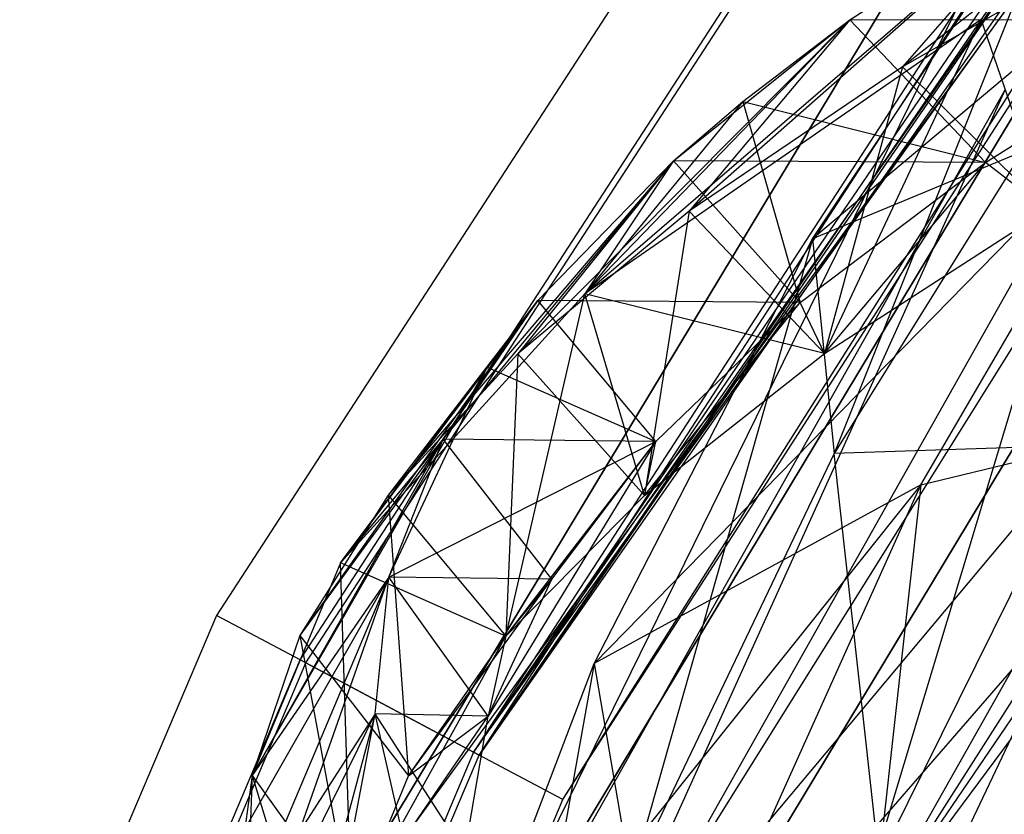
# Model space of a CAD drawing. Extents: x 5.4 to 34.8, y -14.7 to 14.7.
# Tile 52 of 251: x 6.9 to 8.1, y 6.7 to 7.6. Entities that reach past the tile are written whole.
import ezdxf

# ---------------------------------------------------------------- set-up
doc = ezdxf.new("R2010")
doc.units = 0
doc.header["$LTSCALE"] = 2.54
doc.layers.get('0').update_dxf_attribs({"color": 13, "linetype": 'CONTINUOUS'})

# ---------------------------------------------------------------- blocks, each defined once
blk = doc.blocks.new('BOHO_S_PM_7777_STL')
at = {"color": 0}
for p, q in [((8.5119, 9.0708, 7.6533), (7.1131, 6.9169, 7.6533)), ((8.5119, 9.0708, 7.6533), (7.1131, 6.9169, 7.6533)), ((7.2129, 6.8639, 7.8575), (8.6009, 9.0012, 7.8575)), ((7.2129, 6.8639, 7.8575), (8.6009, 9.0012, 7.8575)), ((7.2194, 6.8604, 7.4533), (8.6067, 8.9967, 7.4533)), ((7.2194, 6.8604, 7.4533), (8.6067, 8.9967, 7.4533)), ((8.7848, 8.8575, 7.8618), (7.419, 6.7543, 7.8618)), ((8.7848, 8.8575, 7.8618), (7.419, 6.7543, 7.8618)), ((7.4255, 6.7508, 7.4575), (8.7906, 8.853, 7.4575)), ((7.4255, 6.7508, 7.4575), (8.7906, 8.853, 7.4575)), ((7.4255, 6.7508, 7.4575), (8.8179, 8.7898, 7.5665)), ((7.4255, 6.7508, 7.4575), (8.8179, 8.7898, 7.5665)), ((8.7976, 8.7739, 7.7597), (7.419, 6.7543, 7.8618)), ((8.7976, 8.7739, 7.7597), (7.419, 6.7543, 7.8618)), ((8.8062, 8.7583, 7.5847), (7.4255, 6.7508, 7.4575)), ((8.8062, 8.7583, 7.5847), (7.4255, 6.7508, 7.4575)), ((8.7951, 8.7316, 7.72), (7.419, 6.7543, 7.8618)), ((8.7951, 8.7316, 7.72), (7.419, 6.7543, 7.8618)), ((8.8014, 8.7161, 7.6245), (7.4255, 6.7508, 7.4575)), ((8.8014, 8.7161, 7.6245), (7.4255, 6.7508, 7.4575)), ((7.5253, 6.6978, 7.6618), (8.8014, 8.7161, 7.6245)), ((7.5253, 6.6978, 7.6618), (8.8014, 8.7161, 7.6245)), ((7.419, 6.7543, 7.8618), (8.8054, 8.6874, 7.6618)), ((7.419, 6.7543, 7.8618), (8.8054, 8.6874, 7.6618)), ((7.5253, 6.6978, 7.6618), (8.8054, 8.6874, 7.6618)), ((7.5253, 6.6978, 7.6618), (8.8054, 8.6874, 7.6618)), ((7.5246, 6.3791, 12.3575), (8.8661, 8.5259, 12.3575)), ((7.5246, 6.3791, 12.3575), (8.8661, 8.5259, 12.3575)), ((8.3833, 8.4327, 10.1567), (7.1826, 6.4405, 10.1567)), ((7.1826, 6.4405, 9.9567), (8.3833, 8.4327, 9.9567)), ((7.1826, 6.4405, 9.9567), (8.3833, 8.4327, 9.9567)), ((7.1826, 6.4405, 9.9567), (8.3833, 8.4327, 10.1567)), ((7.1826, 6.4405, 9.9567), (8.3833, 8.4327, 10.1567)), ((8.3833, 8.4327, 10.1567), (7.1826, 6.4405, 10.1567)), ((8.3833, 8.4327, 10.1567), (7.3616, 6.3514, 10.1567)), ((8.3833, 8.4327, 10.1567), (7.3616, 6.3514, 10.1567)), ((9.1531, 8.4026, 12.0701), (7.8589, 6.5009, 11.9575)), ((9.1531, 8.4026, 12.0701), (7.8589, 6.5009, 11.9575)), ((7.8589, 6.5009, 11.9575), (9.058, 8.3806, 11.9575)), ((7.8589, 6.5009, 11.9575), (9.058, 8.3806, 11.9575)), ((7.1826, 6.4405, 9.9567), (8.5457, 8.316, 9.9567)), ((7.1826, 6.4405, 9.9567), (8.5457, 8.316, 9.9567)), ((7.3616, 6.3514, 10.1567), (8.5457, 8.316, 10.1567)), ((8.5457, 8.316, 10.1567), (7.3616, 6.3514, 9.9567)), ((7.3616, 6.3514, 9.9567), (8.5457, 8.316, 9.9567)), ((8.5457, 8.316, 10.1567), (7.3616, 6.3514, 9.9567)), ((7.3616, 6.3514, 10.1567), (8.5457, 8.316, 10.1567)), ((7.3616, 6.3514, 9.9567), (8.5457, 8.316, 9.9567)), ((8.712, 8.1965, 4.4547), (7.545, 6.2601, 4.4547)), ((7.545, 6.2601, 4.4547), (8.712, 8.1965, 4.6547)), ((7.545, 6.2601, 4.4547), (8.712, 8.1965, 4.6547)), ((7.545, 6.2601, 4.6547), (8.712, 8.1965, 4.6547)), ((8.712, 8.1965, 4.4547), (7.545, 6.2601, 4.4547)), ((7.545, 6.2601, 4.6547), (8.712, 8.1965, 4.6547)), ((8.5368, 7.9644, 10.749), (7.822, 7.365, 9.7644)), ((8.5368, 7.9644, 10.749), (7.822, 7.365, 9.7644)), ((8.4343, 7.9664, 11.9268), (7.9292, 7.5694, 11.2192)), ((8.4343, 7.9664, 11.9268), (7.9292, 7.5694, 11.2192)), ((7.822, 7.365, 9.7644), (8.1435, 7.8489, 10.5407)), ((7.822, 7.365, 9.7644), (8.1435, 7.8489, 10.5407)), ((8.1435, 7.8489, 10.5407), (7.8477, 7.1096, 9.6093)), ((8.1435, 7.8489, 10.5407), (7.8477, 7.1096, 9.6093)), ((7.5515, 7.2995, 10.0752), (8.1256, 7.7946, 11.2453)), ((7.5515, 7.2995, 10.0752), (8.1256, 7.7946, 11.2453)), ((8.1256, 7.7946, 11.2453), (7.6753, 7.3977, 10.4994)), ((8.1256, 7.7946, 11.2453), (7.6753, 7.3977, 10.4994)), ((7.8665, 7.6252, 10.5406), (8.1256, 7.7946, 11.2453)), ((7.8665, 7.6252, 10.5406), (8.1256, 7.7946, 11.2453)), ((7.8665, 7.6252, 10.5406), (8.1256, 7.7946, 11.2453)), ((8.1256, 7.7946, 11.2453), (7.9292, 7.5694, 11.2192)), ((8.1256, 7.7946, 11.2453), (7.9292, 7.5694, 11.2192)), ((8.2336, 7.7435, 11.917), (7.9292, 7.5694, 11.2192)), ((8.2336, 7.7435, 11.917), (7.9292, 7.5694, 11.2192)), ((7.8665, 7.6252, 10.5406), (7.4715, 7.228, 9.7619)), ((7.8665, 7.6252, 10.5406), (7.4715, 7.228, 9.7619)), ((8.0229, 7.6259, 11.4493), (7.5515, 7.2995, 10.0752)), ((8.0229, 7.6259, 11.4493), (7.5515, 7.2995, 10.0752)), ((7.5515, 7.2995, 10.0752), (7.8665, 7.6252, 10.5406)), ((7.5515, 7.2995, 10.0752), (7.8665, 7.6252, 10.5406)), ((7.6566, 7.4577, 9.817), (7.8665, 7.6252, 10.5406)), ((7.6566, 7.4577, 9.817), (7.8665, 7.6252, 10.5406)), ((7.8665, 7.6252, 10.5406), (7.6753, 7.3977, 10.4994)), ((7.8665, 7.6252, 10.5406), (7.6753, 7.3977, 10.4994)), ((7.7393, 7.5282, 10.1246), (7.8665, 7.6252, 10.5406)), ((7.7393, 7.5282, 10.1246), (7.8665, 7.6252, 10.5406)), ((7.8364, 7.2283, 10.6875), (8.0229, 7.6259, 11.4493)), ((7.8364, 7.2283, 10.6875), (8.0229, 7.6259, 11.4493)), ((8.2969, 7.6246, 11.4235), (7.8665, 7.6252, 10.5406)), ((8.2969, 7.6246, 11.4235), (7.8665, 7.6252, 10.5406)), ((8.0277, 7.4558, 10.7287), (7.8665, 7.6252, 10.5406)), ((8.0277, 7.4558, 10.7287), (7.8665, 7.6252, 10.5406)), ((8.0277, 7.4558, 10.7287), (7.8665, 7.6252, 10.5406)), ((8.1005, 7.3994, 11.3974), (8.0229, 7.6259, 11.4493)), ((8.1005, 7.3994, 11.3974), (8.0229, 7.6259, 11.4493)), ((8.0277, 7.4558, 10.7287), (8.2969, 7.6246, 11.4235)), ((8.0277, 7.4558, 10.7287), (8.2969, 7.6246, 11.4235)), ((8.1498, 7.5942, 10.3822), (7.8477, 7.1096, 9.6093)), ((8.1498, 7.5942, 10.3822), (7.8477, 7.1096, 9.6093)), ((7.9292, 7.5694, 11.2192), (7.6753, 7.3977, 10.4994)), ((7.9292, 7.5694, 11.2192), (7.6753, 7.3977, 10.4994)), ((7.9292, 7.5694, 11.2192), (7.8364, 7.2283, 10.6875)), ((7.9292, 7.5694, 11.2192), (7.8364, 7.2283, 10.6875)), ((7.9292, 7.5694, 11.2192), (8.1005, 7.3994, 11.3974)), ((7.9292, 7.5694, 11.2192), (8.1005, 7.3994, 11.3974)), ((8.0513, 7.5425, 12.1533), (7.4238, 6.4302, 12.1533)), ((8.0513, 7.5425, 12.1533), (7.4238, 6.4302, 12.1533)), ((8.0513, 7.5425, 12.1533), (7.5246, 6.3791, 12.3575)), ((8.0513, 7.5425, 12.1533), (7.5246, 6.3791, 12.3575)), ((7.7393, 7.5282, 10.1246), (7.5515, 7.2995, 10.0752)), ((7.7393, 7.5282, 10.1246), (7.5515, 7.2995, 10.0752)), ((8.2168, 7.5286, 10.0428), (7.5626, 6.8599, 8.9712)), ((8.2168, 7.5286, 10.0428), (7.5626, 6.8599, 8.9712)), ((7.6566, 7.4577, 9.817), (7.7393, 7.5282, 10.1246)), ((7.6566, 7.4577, 9.817), (7.7393, 7.5282, 10.1246)), ((7.7393, 7.5282, 10.1246), (7.8073, 7.2891, 10.0141)), ((7.7393, 7.5282, 10.1246), (7.8073, 7.2891, 10.0141)), ((7.7393, 7.5282, 10.1246), (8.0277, 7.4558, 10.7287)), ((7.7393, 7.5282, 10.1246), (8.0277, 7.4558, 10.7287)), ((8.2168, 7.5286, 10.0428), (7.822, 7.365, 9.7644)), ((8.2168, 7.5286, 10.0428), (7.822, 7.365, 9.7644)), ((7.951, 7.0723, 9.3192), (8.2168, 7.5286, 10.0428)), ((7.951, 7.0723, 9.3192), (8.2168, 7.5286, 10.0428)), ((7.5312, 6.3758, 11.9533), (8.1534, 7.4788, 11.9533)), ((7.5312, 6.3758, 11.9533), (8.1534, 7.4788, 11.9533)), ((7.8589, 6.5009, 11.9575), (8.1534, 7.4788, 11.9533)), ((7.8589, 6.5009, 11.9575), (8.1534, 7.4788, 11.9533)), ((7.6566, 7.4577, 9.817), (7.2606, 6.9795, 8.6457)), ((7.6566, 7.4577, 9.817), (7.2606, 6.9795, 8.6457)), ((7.6566, 7.4577, 9.817), (7.3173, 7.0599, 9.0108)), ((7.6566, 7.4577, 9.817), (7.3173, 7.0599, 9.0108)), ((7.6566, 7.4577, 9.817), (7.4715, 7.228, 9.7619)), ((7.6566, 7.4577, 9.817), (7.4715, 7.228, 9.7619)), ((7.4954, 7.2917, 9.0786), (7.6566, 7.4577, 9.817)), ((7.4954, 7.2917, 9.0786), (7.6566, 7.4577, 9.817)), ((7.4954, 7.2917, 9.0786), (7.6566, 7.4577, 9.817)), ((7.6566, 7.4577, 9.817), (7.5515, 7.2995, 10.0752)), ((7.6566, 7.4577, 9.817), (7.5515, 7.2995, 10.0752)), ((8.0277, 7.4558, 10.7287), (7.6566, 7.4577, 9.817)), ((8.0277, 7.4558, 10.7287), (7.6566, 7.4577, 9.817)), ((7.8073, 7.2891, 10.0141), (7.6566, 7.4577, 9.817)), ((7.8073, 7.2891, 10.0141), (7.6566, 7.4577, 9.817)), ((7.8073, 7.2891, 10.0141), (7.6566, 7.4577, 9.817)), ((7.8073, 7.2891, 10.0141), (8.0277, 7.4558, 10.7287)), ((7.8073, 7.2891, 10.0141), (8.0277, 7.4558, 10.7287)), ((7.8073, 7.2891, 10.0141), (8.0277, 7.4558, 10.7287)), ((7.8364, 7.2283, 10.6875), (8.0277, 7.4558, 10.7287)), ((7.8364, 7.2283, 10.6875), (8.0277, 7.4558, 10.7287)), ((8.1005, 7.3994, 11.3974), (8.0277, 7.4558, 10.7287)), ((8.1005, 7.3994, 11.3974), (8.0277, 7.4558, 10.7287)), ((7.6753, 7.3977, 10.4994), (7.4715, 7.228, 9.7619)), ((7.6753, 7.3977, 10.4994), (7.4715, 7.228, 9.7619)), ((7.6753, 7.3977, 10.4994), (7.6222, 7.0594, 9.959)), ((7.6753, 7.3977, 10.4994), (7.6222, 7.0594, 9.959)), ((7.6753, 7.3977, 10.4994), (7.8364, 7.2283, 10.6875)), ((7.6753, 7.3977, 10.4994), (7.8364, 7.2283, 10.6875)), ((7.8364, 7.2283, 10.6875), (8.1005, 7.3994, 11.3974)), ((7.8364, 7.2283, 10.6875), (8.1005, 7.3994, 11.3974)), ((7.8364, 7.2283, 10.6875), (8.1005, 7.3994, 11.3974)), ((7.5246, 6.3791, 12.3575), (8.3451, 7.359, 12.3618)), ((7.5246, 6.3791, 12.3575), (8.3451, 7.359, 12.3618)), ((7.5626, 6.8599, 8.9712), (7.822, 7.365, 9.7644)), ((7.5626, 6.8599, 8.9712), (7.822, 7.365, 9.7644)), ((7.822, 7.365, 9.7644), (7.6063, 6.6044, 8.8201)), ((7.822, 7.365, 9.7644), (7.6063, 6.6044, 8.8201)), ((8.3451, 7.359, 12.3618), (7.7329, 6.2737, 12.3618)), ((8.3451, 7.359, 12.3618), (7.7329, 6.2737, 12.3618)), ((7.822, 7.365, 9.7644), (7.8477, 7.1096, 9.6093)), ((7.822, 7.365, 9.7644), (7.8477, 7.1096, 9.6093)), ((7.5515, 7.2995, 10.0752), (7.2606, 6.9795, 8.6457)), ((7.5515, 7.2995, 10.0752), (7.2606, 6.9795, 8.6457)), ((7.4574, 6.8922, 9.2164), (7.5515, 7.2995, 10.0752)), ((7.4574, 6.8922, 9.2164), (7.5515, 7.2995, 10.0752)), ((7.6222, 7.0594, 9.959), (7.5515, 7.2995, 10.0752)), ((7.6222, 7.0594, 9.959), (7.5515, 7.2995, 10.0752)), ((7.8364, 7.2283, 10.6875), (7.5515, 7.2995, 10.0752)), ((7.8364, 7.2283, 10.6875), (7.5515, 7.2995, 10.0752)), ((7.4954, 7.2917, 9.0786), (7.2122, 6.893, 8.2505)), ((7.4954, 7.2917, 9.0786), (7.2122, 6.893, 8.2505)), ((7.4954, 7.2917, 9.0786), (7.2606, 6.9795, 8.6457)), ((7.4954, 7.2917, 9.0786), (7.2606, 6.9795, 8.6457)), ((7.4954, 7.2917, 9.0786), (7.3173, 7.0599, 9.0108)), ((7.4954, 7.2917, 9.0786), (7.3173, 7.0599, 9.0108)), ((7.3827, 7.1267, 8.3299), (7.4954, 7.2917, 9.0786)), ((7.3827, 7.1267, 8.3299), (7.4954, 7.2917, 9.0786)), ((7.4351, 7.2122, 8.7192), (7.4954, 7.2917, 9.0786)), ((7.4351, 7.2122, 8.7192), (7.4954, 7.2917, 9.0786)), ((7.8073, 7.2891, 10.0141), (7.4954, 7.2917, 9.0786)), ((7.8073, 7.2891, 10.0141), (7.4954, 7.2917, 9.0786)), ((7.6356, 7.1239, 9.2842), (7.4954, 7.2917, 9.0786)), ((7.6356, 7.1239, 9.2842), (7.4954, 7.2917, 9.0786)), ((7.6356, 7.1239, 9.2842), (7.4954, 7.2917, 9.0786)), ((7.6222, 7.0594, 9.959), (7.8073, 7.2891, 10.0141)), ((7.6222, 7.0594, 9.959), (7.8073, 7.2891, 10.0141)), ((7.6356, 7.1239, 9.2842), (7.8073, 7.2891, 10.0141)), ((7.6356, 7.1239, 9.2842), (7.8073, 7.2891, 10.0141)), ((7.8364, 7.2283, 10.6875), (7.8073, 7.2891, 10.0141)), ((7.8364, 7.2283, 10.6875), (7.8073, 7.2891, 10.0141)), ((7.8589, 6.5009, 11.9575), (8.4472, 7.2952, 12.1618)), ((7.8589, 6.5009, 11.9575), (8.4472, 7.2952, 12.1618)), ((7.4715, 7.228, 9.7619), (7.3173, 7.0599, 9.0108)), ((7.4715, 7.228, 9.7619), (7.3173, 7.0599, 9.0108)), ((7.4715, 7.228, 9.7619), (7.4574, 6.8922, 9.2164)), ((7.4715, 7.228, 9.7619), (7.4574, 6.8922, 9.2164)), ((7.4715, 7.228, 9.7619), (7.6222, 7.0594, 9.959)), ((7.4715, 7.228, 9.7619), (7.6222, 7.0594, 9.959)), ((7.6222, 7.0594, 9.959), (7.8364, 7.2283, 10.6875)), ((7.6222, 7.0594, 9.959), (7.8364, 7.2283, 10.6875)), ((7.6222, 7.0594, 9.959), (7.8364, 7.2283, 10.6875)), ((7.4351, 7.2122, 8.7192), (7.1558, 6.7267, 7.485)), ((7.4351, 7.2122, 8.7192), (7.1558, 6.7267, 7.485)), ((7.2606, 6.9795, 8.6457), (7.4351, 7.2122, 8.7192)), ((7.2606, 6.9795, 8.6457), (7.4351, 7.2122, 8.7192)), ((7.3181, 6.9625, 7.5749), (7.4351, 7.2122, 8.7192)), ((7.3181, 6.9625, 7.5749), (7.4351, 7.2122, 8.7192)), ((7.4351, 7.2122, 8.7192), (7.6356, 7.1239, 9.2842)), ((7.4351, 7.2122, 8.7192), (7.6356, 7.1239, 9.2842)), ((7.3827, 7.1267, 8.3299), (7.1558, 6.7267, 7.485)), ((7.3827, 7.1267, 8.3299), (7.1558, 6.7267, 7.485)), ((7.3827, 7.1267, 8.3299), (7.2122, 6.893, 8.2505)), ((7.3827, 7.1267, 8.3299), (7.2122, 6.893, 8.2505)), ((7.3181, 6.9625, 7.5749), (7.3827, 7.1267, 8.3299)), ((7.3181, 6.9625, 7.5749), (7.3827, 7.1267, 8.3299)), ((7.3181, 6.9625, 7.5749), (7.6356, 7.1239, 9.2842)), ((7.3181, 6.9625, 7.5749), (7.6356, 7.1239, 9.2842)), ((7.6356, 7.1239, 9.2842), (7.3827, 7.1267, 8.3299)), ((7.6356, 7.1239, 9.2842), (7.3827, 7.1267, 8.3299)), ((7.512, 6.96, 8.5431), (7.3827, 7.1267, 8.3299)), ((7.512, 6.96, 8.5431), (7.3827, 7.1267, 8.3299)), ((7.6356, 7.1239, 9.2842), (7.4364, 6.797, 7.7953)), ((7.6356, 7.1239, 9.2842), (7.4364, 6.797, 7.7953)), ((7.4574, 6.8922, 9.2164), (7.6356, 7.1239, 9.2842)), ((7.4574, 6.8922, 9.2164), (7.6356, 7.1239, 9.2842)), ((7.4574, 6.8922, 9.2164), (7.6356, 7.1239, 9.2842)), ((7.512, 6.96, 8.5431), (7.6356, 7.1239, 9.2842)), ((7.512, 6.96, 8.5431), (7.6356, 7.1239, 9.2842)), ((7.6222, 7.0594, 9.959), (7.6356, 7.1239, 9.2842)), ((7.6222, 7.0594, 9.959), (7.6356, 7.1239, 9.2842)), ((7.8477, 7.1096, 9.6093), (7.6063, 6.6044, 8.8201)), ((7.8477, 7.1096, 9.6093), (7.6063, 6.6044, 8.8201)), ((8.1457, 7.1195, 9.6423), (7.8477, 7.1096, 9.6093)), ((8.1457, 7.1195, 9.6423), (7.8477, 7.1096, 9.6093)), ((7.9015, 6.6258, 8.8692), (7.8477, 7.1096, 9.6093)), ((7.9015, 6.6258, 8.8692), (7.8477, 7.1096, 9.6093)), ((8.1457, 7.1195, 9.6423), (7.9015, 6.6258, 8.8692)), ((8.1457, 7.1195, 9.6423), (7.9015, 6.6258, 8.8692)), ((7.951, 7.0723, 9.3192), (8.1457, 7.1195, 9.6423)), ((7.951, 7.0723, 9.3192), (8.1457, 7.1195, 9.6423)), ((7.951, 7.0723, 9.3192), (7.3631, 6.3367, 8.1653)), ((7.951, 7.0723, 9.3192), (7.3631, 6.3367, 8.1653)), ((7.951, 7.0723, 9.3192), (7.5626, 6.8599, 8.9712)), ((7.951, 7.0723, 9.3192), (7.5626, 6.8599, 8.9712)), ((7.7376, 6.5984, 8.5819), (7.951, 7.0723, 9.3192)), ((7.7376, 6.5984, 8.5819), (7.951, 7.0723, 9.3192)), ((7.951, 7.0723, 9.3192), (7.9015, 6.6258, 8.8692)), ((7.951, 7.0723, 9.3192), (7.9015, 6.6258, 8.8692)), ((7.3173, 7.0599, 9.0108), (7.2122, 6.893, 8.2505)), ((7.3173, 7.0599, 9.0108), (7.2122, 6.893, 8.2505)), ((7.3173, 7.0599, 9.0108), (7.4574, 6.8922, 9.2164)), ((7.3173, 7.0599, 9.0108), (7.4574, 6.8922, 9.2164)), ((7.3173, 7.0599, 9.0108), (7.3416, 6.7263, 8.4637)), ((7.3173, 7.0599, 9.0108), (7.3416, 6.7263, 8.4637)), ((7.4574, 6.8922, 9.2164), (7.6222, 7.0594, 9.959)), ((7.4574, 6.8922, 9.2164), (7.6222, 7.0594, 9.959)), ((7.4574, 6.8922, 9.2164), (7.6222, 7.0594, 9.959)), ((7.2606, 6.9795, 8.6457), (7.1558, 6.7267, 7.485)), ((7.2606, 6.9795, 8.6457), (7.1558, 6.7267, 7.485)), ((7.2742, 6.5612, 7.7054), (7.2606, 6.9795, 8.6457)), ((7.2742, 6.5612, 7.7054), (7.2606, 6.9795, 8.6457)), ((7.4574, 6.8922, 9.2164), (7.2606, 6.9795, 8.6457)), ((7.4574, 6.8922, 9.2164), (7.2606, 6.9795, 8.6457)), ((7.3181, 6.9625, 7.5749), (7.1471, 6.6629, 7.1896)), ((7.3181, 6.9625, 7.5749), (7.1471, 6.6629, 7.1896)), ((7.3181, 6.9625, 7.5749), (7.1489, 6.5623, 6.7178)), ((7.3181, 6.9625, 7.5749), (7.1489, 6.5623, 6.7178)), ((7.3181, 6.9625, 7.5749), (7.1558, 6.7267, 7.485)), ((7.3181, 6.9625, 7.5749), (7.1558, 6.7267, 7.485)), ((7.3181, 6.9625, 7.5749), (7.1558, 6.7267, 7.485)), ((7.3181, 6.9625, 7.5749), (7.1558, 6.7267, 7.485)), ((7.1584, 6.5081, 6.4594), (7.3181, 6.9625, 7.5749)), ((7.1584, 6.5081, 6.4594), (7.3181, 6.9625, 7.5749)), ((7.302, 6.7998, 6.8186), (7.3181, 6.9625, 7.5749)), ((7.302, 6.7998, 6.8186), (7.3181, 6.9625, 7.5749)), ((7.302, 6.7998, 6.8186), (7.3181, 6.9625, 7.5749)), ((7.512, 6.96, 8.5431), (7.3181, 6.9625, 7.5749)), ((7.512, 6.96, 8.5431), (7.3181, 6.9625, 7.5749)), ((7.4364, 6.797, 7.7953), (7.3181, 6.9625, 7.5749)), ((7.4364, 6.797, 7.7953), (7.3181, 6.9625, 7.5749)), ((7.4364, 6.797, 7.7953), (7.3181, 6.9625, 7.5749)), ((7.3416, 6.7263, 8.4637), (7.512, 6.96, 8.5431)), ((7.3416, 6.7263, 8.4637), (7.512, 6.96, 8.5431)), ((7.4364, 6.797, 7.7953), (7.512, 6.96, 8.5431)), ((7.4364, 6.797, 7.7953), (7.512, 6.96, 8.5431)), ((7.4574, 6.8922, 9.2164), (7.512, 6.96, 8.5431)), ((7.4574, 6.8922, 9.2164), (7.512, 6.96, 8.5431)), ((8.1413, 6.9464, 4.4547), (7.1613, 4.8797, 4.4547)), ((8.1413, 6.9464, 4.6547), (7.1613, 4.8797, 4.4547)), ((8.1413, 6.9464, 4.4547), (7.1613, 4.8797, 4.4547)), ((8.1413, 6.9464, 4.6547), (7.1613, 4.8797, 4.4547)), ((8.1413, 6.9464, 4.6547), (7.1613, 4.8797, 4.6547)), ((8.1413, 6.9464, 4.6547), (7.1613, 4.8797, 4.6547)), ((7.545, 6.2601, 4.4547), (8.1413, 6.9464, 4.4547)), ((7.545, 6.2601, 4.4547), (8.1413, 6.9464, 4.4547)), ((7.545, 6.2601, 4.6547), (8.1413, 6.9464, 4.6547)), ((7.545, 6.2601, 4.6547), (8.1413, 6.9464, 4.6547)), ((7.1131, 6.9169, 7.6533), (6.1096, 4.5529, 7.6533)), ((7.1131, 6.9169, 7.6533), (6.1096, 4.5529, 7.6533)), ((7.2129, 6.8639, 7.8575), (7.1131, 6.9169, 7.6533)), ((7.2129, 6.8639, 7.8575), (7.1131, 6.9169, 7.6533)), ((7.2194, 6.8604, 7.4533), (7.1131, 6.9169, 7.6533)), ((7.2194, 6.8604, 7.4533), (7.1131, 6.9169, 7.6533)), ((7.2122, 6.893, 8.2505), (7.1558, 6.7267, 7.485)), ((7.2122, 6.893, 8.2505), (7.1558, 6.7267, 7.485)), ((7.2122, 6.893, 8.2505), (7.3416, 6.7263, 8.4637)), ((7.2122, 6.893, 8.2505), (7.3416, 6.7263, 8.4637)), ((7.2122, 6.893, 8.2505), (7.2742, 6.5612, 7.7054)), ((7.2122, 6.893, 8.2505), (7.2742, 6.5612, 7.7054)), ((7.2742, 6.5612, 7.7054), (7.4574, 6.8922, 9.2164)), ((7.2742, 6.5612, 7.7054), (7.4574, 6.8922, 9.2164)), ((7.3416, 6.7263, 8.4637), (7.4574, 6.8922, 9.2164)), ((7.3416, 6.7263, 8.4637), (7.4574, 6.8922, 9.2164)), ((7.4574, 6.8922, 9.2164), (7.4364, 6.797, 7.7953)), ((7.4574, 6.8922, 9.2164), (7.4364, 6.797, 7.7953)), ((6.2171, 4.5179, 7.8575), (7.2129, 6.8639, 7.8575)), ((6.2171, 4.5179, 7.8575), (7.2129, 6.8639, 7.8575)), ((7.419, 6.7543, 7.8618), (7.2129, 6.8639, 7.8575)), ((7.419, 6.7543, 7.8618), (7.2129, 6.8639, 7.8575)), ((6.2241, 4.5157, 7.4533), (7.2194, 6.8604, 7.4533)), ((6.2241, 4.5157, 7.4533), (7.2194, 6.8604, 7.4533)), ((7.2194, 6.8604, 7.4533), (7.4255, 6.7508, 7.4575)), ((7.2194, 6.8604, 7.4533), (7.4255, 6.7508, 7.4575)), ((7.3631, 6.3367, 8.1653), (7.5626, 6.8599, 8.9712)), ((7.3631, 6.3367, 8.1653), (7.5626, 6.8599, 8.9712)), ((7.5626, 6.8599, 8.9712), (7.4233, 6.0819, 8.0189)), ((7.5626, 6.8599, 8.9712), (7.4233, 6.0819, 8.0189)), ((7.5626, 6.8599, 8.9712), (7.6063, 6.6044, 8.8201)), ((7.5626, 6.8599, 8.9712), (7.6063, 6.6044, 8.8201)), ((7.302, 6.7998, 6.8186), (7.1489, 6.5623, 6.7178)), ((7.302, 6.7998, 6.8186), (7.1489, 6.5623, 6.7178)), ((7.1584, 6.5081, 6.4594), (7.302, 6.7998, 6.8186)), ((7.1584, 6.5081, 6.4594), (7.302, 6.7998, 6.8186)), ((7.302, 6.7998, 6.8186), (7.1952, 6.4047, 5.952)), ((7.302, 6.7998, 6.8186), (7.1952, 6.4047, 5.952)), ((7.219, 6.3612, 5.7317), (7.302, 6.7998, 6.8186)), ((7.219, 6.3612, 5.7317), (7.302, 6.7998, 6.8186)), ((7.2742, 6.5612, 7.7054), (7.4364, 6.797, 7.7953)), ((7.2742, 6.5612, 7.7054), (7.4364, 6.797, 7.7953)), ((7.2742, 6.5612, 7.7054), (7.4364, 6.797, 7.7953)), ((7.4364, 6.797, 7.7953), (7.302, 6.7998, 6.8186)), ((7.4364, 6.797, 7.7953), (7.302, 6.7998, 6.8186)), ((7.4085, 6.6349, 7.0455), (7.302, 6.7998, 6.8186)), ((7.4085, 6.6349, 7.0455), (7.302, 6.7998, 6.8186)), ((7.3375, 6.6433, 6.0653), (7.302, 6.7998, 6.8186)), ((7.3375, 6.6433, 6.0653), (7.302, 6.7998, 6.8186)), ((7.3375, 6.6433, 6.0653), (7.302, 6.7998, 6.8186)), ((7.3416, 6.7263, 8.4637), (7.4364, 6.797, 7.7953)), ((7.3416, 6.7263, 8.4637), (7.4364, 6.797, 7.7953)), ((7.4085, 6.6349, 7.0455), (7.4364, 6.797, 7.7953)), ((7.4085, 6.6349, 7.0455), (7.4364, 6.797, 7.7953)), ((7.419, 6.7543, 7.8618), (6.4391, 4.4458, 7.8618)), ((7.419, 6.7543, 7.8618), (6.4391, 4.4458, 7.8618)), ((6.4461, 4.4435, 7.4575), (7.4255, 6.7508, 7.4575)), ((6.4461, 4.4435, 7.4575), (7.4255, 6.7508, 7.4575)), ((7.5253, 6.6978, 7.6618), (7.419, 6.7543, 7.8618)), ((7.5253, 6.6978, 7.6618), (7.419, 6.7543, 7.8618)), ((7.5253, 6.6978, 7.6618), (7.4255, 6.7508, 7.4575)), ((7.5253, 6.6978, 7.6618), (7.4255, 6.7508, 7.4575)), ((7.1558, 6.7267, 7.485), (7.1471, 6.6629, 7.1896)), ((7.1558, 6.7267, 7.485), (7.1471, 6.6629, 7.1896)), ((7.1558, 6.7267, 7.485), (7.1489, 6.5623, 6.7178)), ((7.1558, 6.7267, 7.485), (7.1489, 6.5623, 6.7178)), ((7.1558, 6.7267, 7.485), (7.2742, 6.5612, 7.7054)), ((7.1558, 6.7267, 7.485), (7.2742, 6.5612, 7.7054)), ((7.1558, 6.7267, 7.485), (7.2554, 6.3974, 6.9447)), ((7.1558, 6.7267, 7.485), (7.2554, 6.3974, 6.9447)), ((7.1558, 6.7267, 7.485), (7.2554, 6.3974, 6.9447)), ((7.1558, 6.7267, 7.485), (7.2742, 6.5612, 7.7054)), ((7.2742, 6.5612, 7.7054), (7.3416, 6.7263, 8.4637)), ((7.2742, 6.5612, 7.7054), (7.3416, 6.7263, 8.4637)), ((6.5536, 4.4086, 7.6618), (7.5253, 6.6978, 7.6618)), ((6.5536, 4.4086, 7.6618), (7.5253, 6.6978, 7.6618))]:
    blk.add_line(p, q, dxfattribs=at)

msp = doc.modelspace()

# ---------------------------------------------------------------- block references
at = {"color": 0}
msp.add_blockref('BOHO_S_PM_7777_STL', (0, 0), dxfattribs=at)

doc.saveas('drawing.dxf')
